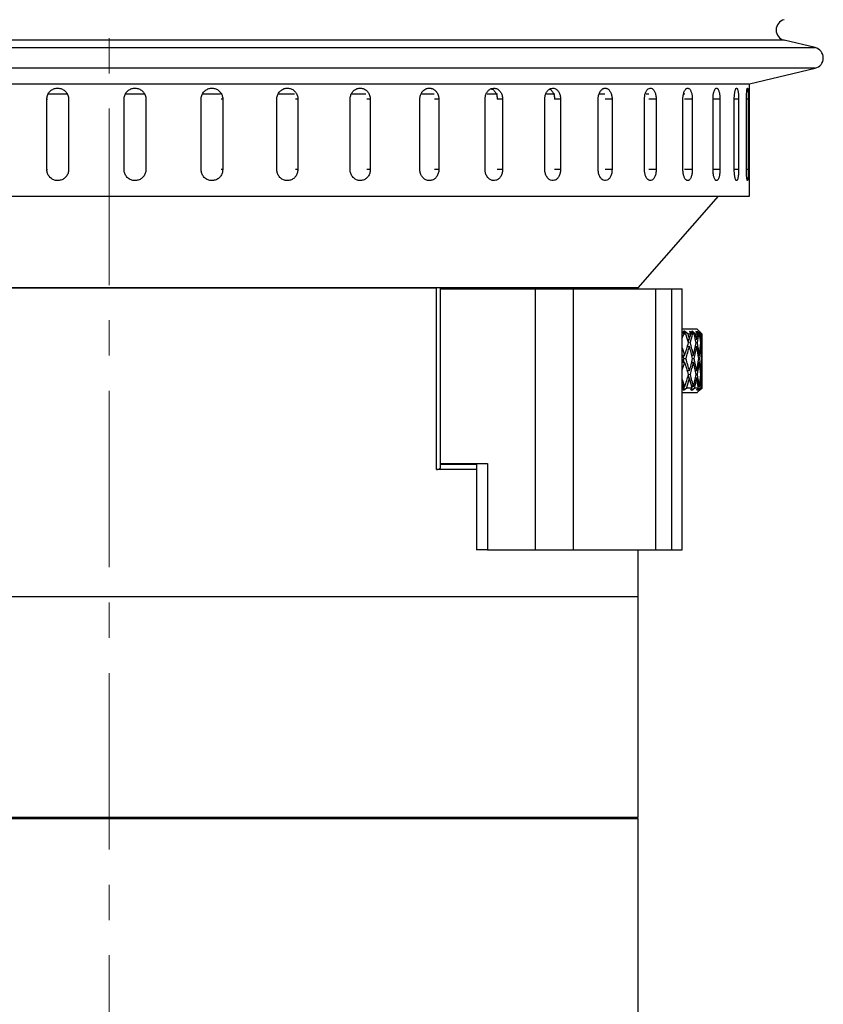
# Model space of a CAD drawing. Header units: inches. Extents: x 2.6 to 39.6, y 3.9 to 32.3.
# Tile 21 of 74: x 4.9 to 7.2, y 19.7 to 22.5. Entities that reach past the tile are written whole.
import ezdxf

# ---------------------------------------------------------------- set-up
doc = ezdxf.new("R2010")
doc.units = ezdxf.units.IN
doc.header["$MEASUREMENT"] = 0
doc.linetypes.add('CENTERX2', pattern=[0.8, 0.5, -0.1, 0.1, -0.1])

msp = doc.modelspace()

# ---------------------------------------------------------------- linework, layer by layer
at = {"color": 7, "linetype": 'CENTERX2', "lineweight": 18}
msp.add_line((5.1342, 11.3108), (5.1342, 24.8794), dxfattribs=at)
at = {"color": 7, "linetype": 'Continuous', "lineweight": 25}
for p, q in [((3.1325, 22.3837), (6.8005, 22.3837)), ((7.0482, 22.4045), (3.2203, 22.4045)), ((6.8005, 22.3837), (7.1359, 22.3837)), ((7.1359, 22.3837), (7.0482, 22.4045)), ((7.1359, 22.3253), (3.7244, 22.3253)), ((6.9497, 22.2812), (7.1359, 22.3253)), ((3.8068, 22.2808), (6.644, 22.2808)), ((6.644, 22.2808), (6.948, 22.2808)), ((6.9497, 21.9628), (6.9497, 22.2812)), ((5.0156, 22.2516), (4.9626, 22.2516)), ((5.2344, 22.2516), (5.1804, 22.2516)), ((5.4499, 22.2516), (5.3988, 22.2516)), ((5.6599, 22.2516), (5.6131, 22.2516)), ((5.8622, 22.2516), (5.8222, 22.2516)), ((6.0558, 22.2516), (6.0206, 22.2516)), ((6.2352, 22.2516), (6.206, 22.2516)), ((6.3976, 22.2516), (6.3742, 22.2516)), ((6.5395, 22.2516), (6.5236, 22.2516)), ((6.6645, 22.2516), (6.6569, 22.2516)), ((6.7668, 22.2516), (6.7638, 22.2516)), ((4.9574, 22.0378), (4.9574, 22.2378)), ((4.9574, 22.2378), (4.9594, 22.2378)), ((5.0192, 22.2378), (5.0192, 22.0378)), ((5.1765, 22.0378), (5.1765, 22.2378)), ((5.2385, 22.2378), (5.2375, 22.2378)), ((5.2385, 22.2378), (5.2385, 22.0378)), ((5.395, 22.0378), (5.395, 22.2378)), ((5.4562, 22.2378), (5.4522, 22.2378)), ((5.4562, 22.2378), (5.4562, 22.0378)), ((5.6097, 22.0378), (5.6097, 22.2378)), ((5.6692, 22.2378), (5.6623, 22.2378)), ((5.6692, 22.2378), (5.6692, 22.0378)), ((5.8174, 22.0378), (5.8174, 22.2378)), ((5.8744, 22.2378), (5.8647, 22.2378)), ((5.8744, 22.2378), (5.8744, 22.0378)), ((6.0152, 22.0378), (6.0152, 22.2378)), ((6.0688, 22.2378), (6.0564, 22.2378)), ((6.0688, 22.2378), (6.0688, 22.0378)), ((6.2001, 22.0378), (6.2001, 22.2378)), ((6.2496, 22.2378), (6.2347, 22.2378)), ((6.2496, 22.2378), (6.2496, 22.0378)), ((6.3695, 22.0378), (6.3695, 22.2378)), ((6.4142, 22.2378), (6.397, 22.2378)), ((6.4142, 22.2378), (6.4142, 22.0378)), ((6.5208, 22.0378), (6.5208, 22.2378)), ((6.56, 22.2378), (6.5408, 22.2378)), ((6.56, 22.2378), (6.56, 22.0378)), ((6.652, 22.0378), (6.652, 22.2378)), ((6.6851, 22.2378), (6.6641, 22.2378)), ((6.6851, 22.2378), (6.6851, 22.0378)), ((6.761, 22.0378), (6.761, 22.2378)), ((6.7876, 22.2378), (6.7651, 22.2378)), ((6.7876, 22.2378), (6.7876, 22.0378)), ((6.8463, 22.0378), (6.8463, 22.2378)), ((6.8659, 22.2378), (6.8463, 22.2378)), ((6.8659, 22.2378), (6.8659, 22.0378)), ((6.9066, 22.0378), (6.9066, 22.2378)), ((6.919, 22.2378), (6.9066, 22.2378)), ((6.919, 22.2378), (6.919, 22.0378)), ((6.9411, 22.0378), (6.9411, 22.2378)), ((6.9461, 22.2378), (6.9411, 22.2378)), ((6.9461, 22.2378), (6.9461, 22.0378)), ((4.9574, 22.0378), (4.9594, 22.0378)), ((5.2385, 22.0378), (5.2375, 22.0378)), ((5.4562, 22.0378), (5.4522, 22.0378)), ((5.6692, 22.0378), (5.6623, 22.0378)), ((5.8744, 22.0378), (5.8647, 22.0378)), ((6.0688, 22.0378), (6.0564, 22.0378)), ((6.2496, 22.0378), (6.2347, 22.0378)), ((6.4142, 22.0378), (6.397, 22.0378)), ((6.56, 22.0378), (6.5408, 22.0378)), ((6.6851, 22.0378), (6.6641, 22.0378)), ((6.7876, 22.0378), (6.7651, 22.0378)), ((6.8659, 22.0378), (6.8463, 22.0378)), ((6.919, 22.0378), (6.9066, 22.0378)), ((6.9461, 22.0378), (6.9411, 22.0378)), ((3.7554, 21.9628), (6.9497, 21.9628)), ((6.6342, 21.7028), (6.8623, 21.9628)), ((6.6342, 21.7028), (3.6342, 21.7028)), ((4.3058, 21.7028), (6.0621, 21.7028)), ((6.0621, 21.1878), (6.0621, 21.7028)), ((6.0736, 21.1943), (6.0736, 21.7028)), ((6.0736, 21.6998), (6.3427, 21.6998)), ((6.3427, 20.9598), (6.3427, 21.6998)), ((6.3427, 21.6998), (6.451, 21.6998)), ((6.3858, 21.6998), (6.3888, 21.7028)), ((6.451, 20.9598), (6.451, 21.6998)), ((6.451, 21.6998), (6.6842, 21.6998)), ((6.6842, 20.9598), (6.6842, 21.6998)), ((6.6842, 21.6998), (6.7292, 21.6998)), ((6.7292, 20.9598), (6.7292, 21.6998)), ((6.7292, 21.6998), (6.7592, 21.6998)), ((6.7592, 20.9598), (6.7592, 21.6998)), ((6.7592, 21.5868), (6.8007, 21.5868)), ((6.7611, 21.5768), (6.7592, 21.5773)), ((6.7592, 21.572), (6.7611, 21.5768)), ((6.7632, 21.5718), (6.7611, 21.5768)), ((6.7656, 21.58), (6.7612, 21.5786)), ((6.7612, 21.5786), (6.7695, 21.5718)), ((6.7755, 21.5718), (6.7656, 21.58)), ((6.7671, 21.5738), (6.7656, 21.58)), ((6.7855, 21.5768), (6.7796, 21.5786)), ((6.7796, 21.5786), (6.7835, 21.5718)), ((6.7819, 21.5655), (6.7855, 21.5768)), ((6.7877, 21.58), (6.785, 21.5786)), ((6.785, 21.5786), (6.7931, 21.5718)), ((6.7885, 21.5718), (6.7855, 21.5768)), ((6.7973, 21.5718), (6.7877, 21.58)), ((6.7883, 21.5758), (6.7877, 21.58)), ((6.8019, 21.5768), (6.7976, 21.5786)), ((6.7976, 21.5786), (6.8027, 21.5718)), ((6.8157, 21.5718), (6.8007, 21.5868)), ((6.8018, 21.58), (6.8009, 21.5786)), ((6.8009, 21.5786), (6.8086, 21.5718)), ((6.8012, 21.5738), (6.8019, 21.5768)), ((6.8108, 21.5718), (6.8018, 21.58)), ((6.8019, 21.5777), (6.8018, 21.58)), ((6.8058, 21.5718), (6.8019, 21.5768)), ((6.8099, 21.5768), (6.8073, 21.5786)), ((6.8073, 21.5786), (6.8134, 21.5718)), ((6.8157, 21.5718), (6.8075, 21.58)), ((6.8075, 21.58), (6.8084, 21.5786)), ((6.8084, 21.5786), (6.8154, 21.5718)), ((6.8098, 21.5758), (6.8099, 21.5768)), ((6.8146, 21.5718), (6.8099, 21.5768)), ((6.7695, 21.5718), (6.7632, 21.5718)), ((6.7742, 21.5562), (6.7796, 21.5571)), ((6.7835, 21.5718), (6.7755, 21.5718)), ((6.7764, 21.5486), (6.7791, 21.557)), ((6.7823, 21.5471), (6.7765, 21.5461)), ((6.7931, 21.5718), (6.7885, 21.5718)), ((6.7964, 21.5565), (6.8001, 21.5571)), ((6.7967, 21.5548), (6.7971, 21.5566)), ((6.8027, 21.5718), (6.7973, 21.5718)), ((6.8019, 21.5471), (6.7981, 21.5465)), ((6.8086, 21.5718), (6.8058, 21.5718)), ((6.8103, 21.5568), (6.8122, 21.5571)), ((6.8134, 21.5718), (6.8108, 21.5718)), ((6.8131, 21.5471), (6.8113, 21.5468)), ((6.8154, 21.5718), (6.8146, 21.5718)), ((6.7736, 21.5361), (6.7796, 21.5371)), ((6.776, 21.5365), (6.775, 21.5407)), ((6.7961, 21.5365), (6.8001, 21.5371)), ((6.8103, 21.5368), (6.8122, 21.5371)), ((6.8157, 21.4771), (6.8157, 21.5271)), ((6.7599, 21.5121), (6.7664, 21.5121)), ((6.7599, 21.4921), (6.7664, 21.4921)), ((6.7623, 21.5049), (6.7646, 21.5121)), ((6.7646, 21.4921), (6.7623, 21.4993)), ((6.7632, 21.5021), (6.7694, 21.5021)), ((6.7861, 21.5121), (6.7908, 21.5121)), ((6.7861, 21.4921), (6.7908, 21.4921)), ((6.7863, 21.5112), (6.7865, 21.5121)), ((6.7865, 21.4921), (6.7863, 21.493)), ((6.7885, 21.5021), (6.7931, 21.5021)), ((6.8043, 21.5121), (6.8072, 21.5121)), ((6.8043, 21.4921), (6.8072, 21.4921)), ((6.8058, 21.5021), (6.8085, 21.5021)), ((6.8141, 21.5121), (6.8151, 21.5121)), ((6.8141, 21.4921), (6.8151, 21.4921)), ((6.8146, 21.5021), (6.8154, 21.5021)), ((6.7796, 21.4671), (6.7736, 21.4681)), ((6.775, 21.4635), (6.776, 21.4677)), ((6.8001, 21.4671), (6.7961, 21.4677)), ((6.8122, 21.4671), (6.8103, 21.4674)), ((6.7796, 21.4471), (6.7742, 21.448)), ((6.7791, 21.4471), (6.7764, 21.4556)), ((6.7765, 21.4581), (6.7823, 21.4571)), ((6.7867, 21.4237), (6.7819, 21.4386)), ((6.8001, 21.4471), (6.7964, 21.4476)), ((6.7971, 21.4475), (6.7967, 21.4494)), ((6.7981, 21.4577), (6.8019, 21.4571)), ((6.8122, 21.4471), (6.8103, 21.4474)), ((6.8113, 21.4574), (6.8131, 21.4571)), ((6.8157, 21.4198), (6.8157, 21.4371)), ((6.7626, 21.4237), (6.7592, 21.4321)), ((6.7626, 21.4237), (6.7592, 21.4158)), ((6.7607, 21.4198), (6.7592, 21.4162)), ((6.7664, 21.4224), (6.7626, 21.4237)), ((6.7629, 21.4125), (6.7653, 21.4228)), ((6.7629, 21.4125), (6.7718, 21.4198)), ((6.7718, 21.4198), (6.7867, 21.4198)), ((6.7867, 21.4198), (6.7833, 21.4141)), ((6.7833, 21.4141), (6.7834, 21.4142)), ((6.7835, 21.4145), (6.7834, 21.4142)), ((6.7834, 21.4142), (6.7834, 21.4141)), ((6.7834, 21.4141), (6.786, 21.4125)), ((6.786, 21.4125), (6.7876, 21.4234)), ((6.786, 21.4125), (6.7947, 21.4198)), ((6.7867, 21.4237), (6.7861, 21.4221)), ((6.7909, 21.4224), (6.7867, 21.4237)), ((6.7947, 21.4198), (6.8047, 21.4198)), ((6.8047, 21.4198), (6.8003, 21.4141)), ((6.8003, 21.4141), (6.8004, 21.4142)), ((6.8004, 21.4143), (6.8004, 21.4142)), ((6.8004, 21.4142), (6.8004, 21.4141)), ((6.8004, 21.4141), (6.8013, 21.4125)), ((6.8007, 21.4048), (6.8157, 21.4198)), ((6.8013, 21.4125), (6.8095, 21.4198)), ((6.8013, 21.4125), (6.8014, 21.4155)), ((6.8073, 21.4224), (6.8042, 21.4233)), ((6.8081, 21.4125), (6.8156, 21.4198)), ((6.809, 21.4141), (6.8081, 21.4125)), ((6.8142, 21.4198), (6.809, 21.4141)), ((6.809, 21.4141), (6.809, 21.4142)), ((6.809, 21.4142), (6.809, 21.4141)), ((6.8095, 21.4198), (6.8142, 21.4198)), ((6.8151, 21.4224), (6.8141, 21.4227)), ((6.8156, 21.4198), (6.8157, 21.4198)), ((6.8007, 21.4048), (6.7592, 21.4048)), ((6.1761, 21.1878), (6.0621, 21.1878)), ((6.0736, 21.2048), (6.2073, 21.2048)), ((6.0736, 21.2028), (6.1761, 21.2028)), ((6.1761, 21.2048), (6.1761, 20.9598)), ((6.2073, 21.2048), (6.2073, 20.9598)), ((6.2073, 20.9598), (6.1761, 20.9598)), ((6.2073, 20.9598), (6.3427, 20.9598)), ((6.3427, 20.9598), (6.451, 20.9598)), ((6.451, 20.9598), (6.6842, 20.9598)), ((6.6342, 20.8278), (6.6342, 20.9598)), ((6.6842, 20.9598), (6.7292, 20.9598)), ((6.7292, 20.9598), (6.7592, 20.9598)), ((4.7617, 20.8278), (6.6342, 20.8278)), ((6.6342, 20.2028), (6.6342, 20.8278)), ((6.6342, 20.1978), (4.2323, 20.1978)), ((4.7617, 20.2028), (6.6342, 20.2028)), ((6.6342, 20.1978), (6.6292, 20.2028)), ((6.6342, 19.2078), (6.6342, 20.1978))]:
    msp.add_line(p, q, dxfattribs=at)
for centre, start, end in [((7.0551, 22.4337), 103.3212, 256.6788), ((7.129, 22.3545), 283.3212, 76.6788)]:
    msp.add_arc(centre, 0.03, start, end, dxfattribs=at)
for centre, major_axis, ratio, start_param, end_param in [((6.5092, 21.4821), (0.2452, 0.5238), 0.351168, 5.022522, 5.045154), ((6.5092, 21.5021), (0.2121, 0.5232), 0.422924, 4.900985, 4.967055), ((6.5092, 21.5021), (-0.1679, 0.5245), 0.488877, 4.642041, 4.688901), ((6.5092, 21.5221), (-0.1679, 0.5245), 0.488877, 4.623135, 4.650984), ((6.5092, 21.5021), (0.2121, 0.5232), 0.422924, 4.985961, 5.013915), ((6.5092, 21.4821), (0.2121, 0.5232), 0.422924, 5.004874, 5.052024), ((6.5092, 21.5221), (-0.1679, 0.5245), 0.488877, 4.538295, 4.604222), ((6.5092, 21.5021), (0.1679, 0.5245), 0.488877, 4.886483, 4.952553), ((6.5092, 21.5021), (-0.1101, 0.5275), 0.542256, 4.6846, 4.731461), ((6.5092, 21.5221), (-0.1101, 0.5275), 0.542256, 4.665694, 4.693544), ((6.5092, 21.5021), (0.1679, 0.5245), 0.488877, 4.971459, 4.999413), ((6.5092, 21.4821), (0.1679, 0.5245), 0.488877, 4.990372, 5.037522), ((6.5092, 21.5221), (-0.1101, 0.5275), 0.542256, 4.580854, 4.646781), ((6.5092, 21.5021), (0.1101, 0.5275), 0.542256, 4.843924, 4.909993), ((6.5092, 21.5021), (-0.0387, 0.5304), 0.57322, 4.755446, 4.802307), ((6.5092, 21.5221), (-0.0387, 0.5304), 0.57322, 4.73654, 4.76439), ((6.5092, 21.5021), (0.1101, 0.5275), 0.542256, 4.9289, 4.956854), ((6.5092, 21.4821), (0.1101, 0.5275), 0.542256, 4.947812, 4.994962), ((6.5092, 21.5221), (-0.0387, 0.5304), 0.57322, 4.6517, 4.717627), ((6.5092, 21.5021), (0.0387, 0.5304), 0.57322, 4.773077, 4.839147), ((6.5092, 21.5021), (0.0387, 0.5304), 0.57322, 4.839147, 4.886008), ((6.5092, 21.5221), (0.0387, 0.5304), 0.57322, 4.820241, 4.848091), ((6.5092, 21.5221), (-0.2121, 0.5232), 0.422924, 4.523793, 4.565201), ((6.5092, 21.4821), (0.2121, 0.5232), 0.422924, 4.91983, 4.985961), ((6.5092, 21.5021), (-0.1679, 0.5245), 0.488877, 4.557133, 4.623135), ((6.5092, 21.4821), (0.1679, 0.5245), 0.488877, 4.905328, 4.971459), ((6.5092, 21.5021), (-0.1101, 0.5275), 0.542256, 4.599692, 4.665694), ((6.5092, 21.4821), (0.1101, 0.5275), 0.542256, 4.862768, 4.9289), ((6.5092, 21.5021), (-0.0387, 0.5304), 0.57322, 4.670538, 4.73654), ((6.5092, 21.4821), (0.0387, 0.5304), 0.57322, 4.791922, 4.858054), ((6.5092, 21.4821), (0.2121, 0.5232), 0.422924, 4.859577, 4.900985), ((6.5092, 21.5021), (-0.2121, 0.5232), 0.422924, 4.542631, 4.561469), ((6.5092, 21.5021), (0.2121, 0.5232), 0.422924, 4.863309, 4.882147), ((6.5092, 21.5021), (-0.2121, 0.5232), 0.422924, 4.457723, 4.523793), ((6.5092, 21.5221), (-0.2121, 0.5232), 0.422924, 4.438817, 4.504948), ((6.5092, 21.5021), (0.1679, 0.5245), 0.488877, 4.801643, 4.867645), ((6.5092, 21.4821), (0.1679, 0.5245), 0.488877, 4.820556, 4.886483), ((6.5092, 21.5021), (-0.1679, 0.5245), 0.488877, 4.472225, 4.538295), ((6.5092, 21.5221), (-0.1679, 0.5245), 0.488877, 4.453319, 4.51945), ((6.5092, 21.5021), (0.1101, 0.5275), 0.542256, 4.759084, 4.825086), ((6.5092, 21.4821), (0.1101, 0.5275), 0.542256, 4.777997, 4.843924), ((6.5092, 21.5021), (-0.1101, 0.5275), 0.542256, 4.514784, 4.580854), ((6.5092, 21.5221), (-0.1101, 0.5275), 0.542256, 4.495878, 4.56201), ((6.5092, 21.5021), (0.0387, 0.5304), 0.57322, 4.688238, 4.754239), ((6.5092, 21.4821), (0.0387, 0.5304), 0.57322, 4.707151, 4.773077), ((6.5092, 21.5021), (-0.0387, 0.5304), 0.57322, 4.585631, 4.6517), ((6.5092, 21.5221), (-0.0387, 0.5304), 0.57322, 4.566724, 4.632856), ((6.5092, 21.5221), (-0.2452, 0.5238), 0.351168, 4.360572, 4.402256), ((6.5092, 21.5021), (0.1679, 0.5245), 0.488877, 4.716942, 4.782737), ((6.5092, 21.4821), (0.1679, 0.5245), 0.488877, 4.750115, 4.801643), ((6.5092, 21.5021), (-0.2121, 0.5232), 0.422924, 4.387071, 4.438817), ((6.5092, 21.5221), (-0.2121, 0.5232), 0.422924, 4.353702, 4.419904), ((6.5092, 21.5021), (0.1101, 0.5275), 0.542256, 4.674383, 4.740178), ((6.5092, 21.4821), (0.1101, 0.5275), 0.542256, 4.707556, 4.759084), ((6.5092, 21.5021), (-0.1679, 0.5245), 0.488877, 4.401573, 4.453319), ((6.5092, 21.5221), (-0.1679, 0.5245), 0.488877, 4.368204, 4.434406), ((6.5092, 21.5021), (0.0387, 0.5304), 0.57322, 4.603537, 4.669332), ((6.5092, 21.4821), (0.0387, 0.5304), 0.57322, 4.63671, 4.688238), ((6.5092, 21.5021), (-0.1101, 0.5275), 0.542256, 4.444132, 4.495878), ((6.5092, 21.5221), (-0.1101, 0.5275), 0.542256, 4.410764, 4.476965), ((6.5092, 21.5021), (-0.0387, 0.5304), 0.57322, 4.519836, 4.585631), ((6.5092, 21.4821), (-0.0387, 0.5304), 0.57322, 4.553009, 4.604537)]:
    msp.add_ellipse(centre, major_axis=major_axis, ratio=ratio, start_param=start_param, end_param=end_param, dxfattribs=at)
for points, knots in [([(4.9574, 22.2378), (4.9578, 22.2413), (4.9585, 22.2483), (4.9638, 22.2576), (4.9716, 22.2646), (4.9814, 22.2687), (4.992, 22.2692), (5.0021, 22.2662), (5.0107, 22.26), (5.0168, 22.2514), (5.0191, 22.2435), (5.0192, 22.2389), (5.0192, 22.2378)], [0, 0, 0, 0, 0.107362, 0.214723, 0.322094, 0.429472, 0.536839, 0.644195, 0.751556, 0.858932, 0.966307, 1, 1, 1, 1]), ([(5.1765, 22.2378), (5.1769, 22.2413), (5.1776, 22.2483), (5.1829, 22.2576), (5.1908, 22.2646), (5.2006, 22.2687), (5.2112, 22.2692), (5.2213, 22.2662), (5.23, 22.26), (5.236, 22.2514), (5.2383, 22.2435), (5.2384, 22.2389), (5.2385, 22.2378)], [0, 0, 0, 0, 0.1073618, 0.2147232, 0.3220944, 0.429472, 0.536839, 0.6441948, 0.7515565, 0.8589318, 0.9663073, 1, 1, 1, 1]), ([(5.395, 22.2378), (5.3951, 22.2395), (5.3952, 22.243), (5.3966, 22.2481), (5.3987, 22.2529), (5.4016, 22.2572), (5.4052, 22.2611), (5.4093, 22.2642), (5.4139, 22.2666), (5.4188, 22.2682), (5.424, 22.2689), (5.4291, 22.2688), (5.4342, 22.2677), (5.439, 22.2659), (5.4435, 22.2632), (5.4474, 22.2598), (5.4508, 22.2557), (5.4534, 22.2512), (5.4552, 22.2463), (5.4561, 22.2418), (5.4562, 22.2389), (5.4562, 22.2378)], [0, 0, 0, 0, 0.05292, 0.107375, 0.160295, 0.214749, 0.267674, 0.322133, 0.375061, 0.429523, 0.482446, 0.536903, 0.58982, 0.644272, 0.697192, 0.751646, 0.804573, 0.859035, 0.911961, 0.966423, 1, 1, 1, 1]), ([(5.6097, 22.2378), (5.6097, 22.2395), (5.6099, 22.243), (5.6112, 22.2481), (5.6133, 22.2529), (5.6161, 22.2572), (5.6196, 22.2611), (5.6236, 22.2642), (5.6281, 22.2666), (5.6329, 22.2682), (5.6379, 22.2689), (5.6429, 22.2688), (5.6479, 22.2677), (5.6526, 22.2659), (5.6569, 22.2632), (5.6607, 22.2598), (5.6639, 22.2557), (5.6665, 22.2512), (5.6682, 22.2463), (5.6691, 22.2418), (5.6692, 22.2389), (5.6692, 22.2378)], [0, 0, 0, 0, 0.05292, 0.107375, 0.160295, 0.214749, 0.267674, 0.322133, 0.375061, 0.429523, 0.482446, 0.536903, 0.58982, 0.644272, 0.697192, 0.751646, 0.804573, 0.859035, 0.911961, 0.966423, 1, 1, 1, 1]), ([(5.8174, 22.2378), (5.8177, 22.2413), (5.8183, 22.2483), (5.8233, 22.2576), (5.8306, 22.2646), (5.8396, 22.2687), (5.8494, 22.2692), (5.8587, 22.2662), (5.8666, 22.26), (5.8722, 22.2514), (5.8743, 22.2435), (5.8744, 22.2389), (5.8744, 22.2378)], [0, 0, 0, 0, 0.107362, 0.214723, 0.322094, 0.429472, 0.536839, 0.644195, 0.751556, 0.858932, 0.966307, 1, 1, 1, 1]), ([(6.0152, 22.2378), (6.0152, 22.2387), (6.0152, 22.2404), (6.0155, 22.243), (6.016, 22.2456), (6.0166, 22.2481), (6.0178, 22.2513), (6.0193, 22.2544), (6.021, 22.2572), (6.023, 22.2598), (6.0253, 22.2622), (6.0278, 22.2641), (6.0298, 22.2654), (6.0319, 22.2665), (6.034, 22.2674), (6.0362, 22.2681), (6.0392, 22.2687), (6.0422, 22.2689), (6.0452, 22.2687), (6.0482, 22.2681), (6.0511, 22.2671), (6.0539, 22.2657), (6.0565, 22.2641), (6.059, 22.2621), (6.0612, 22.2597), (6.0632, 22.2571), (6.0649, 22.2542), (6.0663, 22.2512), (6.0675, 22.2479), (6.0683, 22.2446), (6.0687, 22.2417), (6.0688, 22.24), (6.0688, 22.2389), (6.0688, 22.2381), (6.0688, 22.2378)], [0, 0, 0, 0, 0.026377, 0.052937, 0.080075, 0.107412, 0.133789, 0.187439, 0.214776, 0.241156, 0.294811, 0.32215, 0.348531, 0.375095, 0.402237, 0.429579, 0.455957, 0.50961, 0.536949, 0.563324, 0.616971, 0.644307, 0.670684, 0.724334, 0.751671, 0.778052, 0.831709, 0.85905, 0.88543, 0.939087, 0.966428, 0.974807, 0.991592, 1, 1, 1, 1]), ([(6.2001, 22.2378), (6.2004, 22.2413), (6.2009, 22.2483), (6.2052, 22.2576), (6.2116, 22.2646), (6.2195, 22.2687), (6.2279, 22.2692), (6.2361, 22.2662), (6.2429, 22.26), (6.2477, 22.2514), (6.2495, 22.2435), (6.2496, 22.2389), (6.2496, 22.2378)], [0, 0, 0, 0, 0.107362, 0.214723, 0.322094, 0.429472, 0.536839, 0.644195, 0.751556, 0.858932, 0.966307, 1, 1, 1, 1]), ([(6.2174, 22.267), (6.2186, 22.2666), (6.2224, 22.2654), (6.2278, 22.2599), (6.2327, 22.2514), (6.2345, 22.2435), (6.2346, 22.2389), (6.2346, 22.2378)], [0, 0, 0, 0, 0.115047, 0.382073, 0.649135, 0.916197, 1, 1, 1, 1]), ([(6.3695, 22.2378), (6.3697, 22.2413), (6.3702, 22.2483), (6.3741, 22.2576), (6.3799, 22.2646), (6.387, 22.2687), (6.3946, 22.2692), (6.4019, 22.2662), (6.4081, 22.26), (6.4124, 22.2514), (6.414, 22.2435), (6.4141, 22.2389), (6.4142, 22.2378)], [0, 0, 0, 0, 0.107362, 0.214723, 0.322094, 0.429472, 0.536839, 0.644195, 0.751556, 0.858932, 0.966307, 1, 1, 1, 1]), ([(6.3835, 22.2661), (6.3838, 22.2659), (6.3865, 22.2649), (6.3907, 22.2598), (6.3951, 22.2514), (6.3967, 22.2435), (6.3968, 22.2389), (6.3968, 22.2378)], [0, 0, 0, 0, 0.036362, 0.327131, 0.617938, 0.908746, 1, 1, 1, 1]), ([(6.5208, 22.2378), (6.5209, 22.2395), (6.521, 22.243), (6.5219, 22.2481), (6.5232, 22.2529), (6.5251, 22.2572), (6.5274, 22.2611), (6.5301, 22.2642), (6.5331, 22.2666), (6.5363, 22.2682), (6.5396, 22.2689), (6.5429, 22.2688), (6.5461, 22.2677), (6.5492, 22.2659), (6.552, 22.2632), (6.5545, 22.2598), (6.5566, 22.2557), (6.5583, 22.2512), (6.5594, 22.2463), (6.56, 22.2418), (6.56, 22.2389), (6.56, 22.2378)], [0, 0, 0, 0, 0.05292, 0.107375, 0.160295, 0.214749, 0.267674, 0.322133, 0.375061, 0.429523, 0.482446, 0.536903, 0.58982, 0.644272, 0.697192, 0.751646, 0.804573, 0.859035, 0.911961, 0.966423, 1, 1, 1, 1]), ([(6.652, 22.2378), (6.6522, 22.2413), (6.6525, 22.2483), (6.6555, 22.2576), (6.6598, 22.2646), (6.6651, 22.2687), (6.6707, 22.2692), (6.6761, 22.2662), (6.6807, 22.26), (6.6838, 22.2514), (6.685, 22.2435), (6.6851, 22.2389), (6.6851, 22.2378)], [0, 0, 0, 0, 0.107362, 0.214723, 0.322094, 0.429472, 0.536839, 0.644195, 0.751556, 0.858932, 0.966307, 1, 1, 1, 1]), ([(6.761, 22.2378), (6.761, 22.2395), (6.7611, 22.243), (6.7617, 22.2481), (6.7627, 22.2529), (6.7639, 22.2572), (6.7655, 22.2611), (6.7674, 22.2642), (6.7694, 22.2666), (6.7716, 22.2682), (6.7738, 22.2689), (6.776, 22.2688), (6.7782, 22.2677), (6.7803, 22.2659), (6.7822, 22.2632), (6.7839, 22.2598), (6.7853, 22.2557), (6.7864, 22.2512), (6.7871, 22.2463), (6.7875, 22.2418), (6.7876, 22.2389), (6.7876, 22.2378)], [0, 0, 0, 0, 0.05292, 0.107375, 0.160295, 0.214749, 0.267674, 0.322133, 0.375061, 0.429523, 0.482446, 0.536903, 0.58982, 0.644272, 0.697192, 0.751646, 0.804573, 0.859035, 0.911961, 0.966423, 1, 1, 1, 1]), ([(6.8463, 22.2378), (6.8463, 22.2395), (6.8464, 22.243), (6.8468, 22.2481), (6.8475, 22.2529), (6.8485, 22.2572), (6.8497, 22.2611), (6.851, 22.2642), (6.8526, 22.2666), (6.8542, 22.2682), (6.8558, 22.2689), (6.8575, 22.2688), (6.8591, 22.2677), (6.8606, 22.2659), (6.862, 22.2632), (6.8632, 22.2598), (6.8643, 22.2557), (6.865, 22.2512), (6.8656, 22.2463), (6.8659, 22.2418), (6.8659, 22.2389), (6.8659, 22.2378)], [0, 0, 0, 0, 0.05292, 0.107375, 0.160295, 0.214749, 0.267674, 0.322133, 0.375061, 0.429523, 0.482446, 0.536903, 0.58982, 0.644272, 0.697192, 0.751646, 0.804573, 0.859035, 0.911961, 0.966423, 1, 1, 1, 1]), ([(6.9066, 22.2378), (6.9066, 22.2395), (6.9067, 22.243), (6.907, 22.2481), (6.9074, 22.2529), (6.908, 22.2572), (6.9088, 22.2611), (6.9097, 22.2642), (6.9107, 22.2666), (6.9117, 22.2682), (6.9127, 22.2689), (6.9138, 22.2688), (6.9148, 22.2677), (6.9157, 22.2659), (6.9166, 22.2632), (6.9174, 22.2598), (6.918, 22.2557), (6.9185, 22.2512), (6.9188, 22.2463), (6.919, 22.2418), (6.919, 22.2389), (6.919, 22.2378)], [0, 0, 0, 0, 0.05292, 0.107375, 0.160295, 0.214749, 0.267674, 0.322133, 0.375061, 0.429523, 0.482446, 0.536903, 0.58982, 0.644272, 0.697192, 0.751646, 0.804573, 0.859035, 0.911961, 0.966423, 1, 1, 1, 1]), ([(6.9411, 22.2378), (6.9411, 22.2413), (6.9412, 22.2483), (6.9417, 22.2576), (6.9424, 22.2646), (6.9433, 22.2687), (6.9442, 22.2692), (6.9449, 22.2662), (6.9455, 22.26), (6.9459, 22.2514), (6.9461, 22.2435), (6.9461, 22.2389), (6.9461, 22.2378)], [0, 0, 0, 0, 0.107362, 0.214723, 0.322094, 0.429472, 0.536839, 0.644195, 0.751556, 0.858932, 0.966307, 1, 1, 1, 1]), ([(5.0192, 22.0378), (5.0189, 22.0343), (5.0182, 22.0274), (5.0129, 22.0181), (5.005, 22.011), (4.9952, 22.007), (4.9847, 22.0064), (4.9745, 22.0094), (4.9659, 22.0156), (4.9599, 22.0243), (4.9576, 22.0322), (4.9575, 22.0367), (4.9574, 22.0378)], [0, 0, 0, 0, 0.107362, 0.214723, 0.322094, 0.429472, 0.536839, 0.644195, 0.751556, 0.858932, 0.966307, 1, 1, 1, 1]), ([(5.2385, 22.0378), (5.2381, 22.0343), (5.2374, 22.0274), (5.2321, 22.0181), (5.2243, 22.011), (5.2144, 22.007), (5.2039, 22.0064), (5.1937, 22.0094), (5.1851, 22.0156), (5.179, 22.0243), (5.1767, 22.0322), (5.1766, 22.0367), (5.1765, 22.0378)], [0, 0, 0, 0, 0.107362, 0.214723, 0.322094, 0.429472, 0.536839, 0.644195, 0.751556, 0.858932, 0.966307, 1, 1, 1, 1]), ([(5.4562, 22.0378), (5.4559, 22.0343), (5.4552, 22.0274), (5.4499, 22.0181), (5.4422, 22.011), (5.4325, 22.007), (5.422, 22.0064), (5.412, 22.0094), (5.4034, 22.0156), (5.3974, 22.0243), (5.3952, 22.0322), (5.395, 22.0367), (5.395, 22.0378)], [0, 0, 0, 0, 0.1073618, 0.2147232, 0.3220944, 0.429472, 0.536839, 0.6441948, 0.7515565, 0.8589318, 0.9663073, 1, 1, 1, 1]), ([(5.6692, 22.0378), (5.6689, 22.0343), (5.6682, 22.0274), (5.6631, 22.0181), (5.6556, 22.011), (5.6462, 22.007), (5.636, 22.0064), (5.6262, 22.0094), (5.6179, 22.0156), (5.612, 22.0243), (5.6098, 22.0322), (5.6097, 22.0367), (5.6097, 22.0378)], [0, 0, 0, 0, 0.107362, 0.214723, 0.322094, 0.429472, 0.536839, 0.644195, 0.751556, 0.858932, 0.966307, 1, 1, 1, 1]), ([(5.8744, 22.0378), (5.8741, 22.0343), (5.8735, 22.0274), (5.8686, 22.0181), (5.8614, 22.011), (5.8524, 22.007), (5.8426, 22.0064), (5.8333, 22.0094), (5.8253, 22.0156), (5.8197, 22.0243), (5.8176, 22.0322), (5.8174, 22.0367), (5.8174, 22.0378)], [0, 0, 0, 0, 0.107362, 0.214723, 0.322094, 0.429472, 0.536839, 0.644195, 0.751556, 0.858932, 0.966307, 1, 1, 1, 1]), ([(6.0688, 22.0378), (6.0688, 22.0361), (6.0686, 22.0326), (6.0675, 22.0276), (6.0656, 22.0228), (6.0631, 22.0184), (6.06, 22.0146), (6.0564, 22.0114), (6.0524, 22.009), (6.0481, 22.0075), (6.0436, 22.0067), (6.0391, 22.0069), (6.0346, 22.0079), (6.0303, 22.0098), (6.0264, 22.0125), (6.0229, 22.0159), (6.02, 22.0199), (6.0177, 22.0244), (6.016, 22.0294), (6.0154, 22.0333), (6.0152, 22.0362), (6.0152, 22.0373), (6.0152, 22.0378)], [0, 0, 0, 0, 0.052919, 0.107373, 0.160293, 0.214746, 0.26767, 0.322129, 0.375056, 0.429518, 0.48244, 0.536897, 0.589814, 0.644264, 0.697184, 0.751638, 0.804564, 0.859025, 0.91195, 0.966412, 0.983183, 1, 1, 1, 1]), ([(6.2496, 22.0378), (6.2494, 22.0343), (6.2488, 22.0274), (6.2446, 22.0181), (6.2384, 22.011), (6.2306, 22.007), (6.2221, 22.0064), (6.2139, 22.0094), (6.207, 22.0156), (6.2021, 22.0243), (6.2002, 22.0322), (6.2001, 22.0367), (6.2001, 22.0378)], [0, 0, 0, 0, 0.107362, 0.214723, 0.322094, 0.429472, 0.536839, 0.644195, 0.751556, 0.858932, 0.966307, 1, 1, 1, 1]), ([(6.4142, 22.0378), (6.4139, 22.0343), (6.4134, 22.0274), (6.4096, 22.0181), (6.404, 22.011), (6.397, 22.007), (6.3894, 22.0064), (6.382, 22.0094), (6.3757, 22.0156), (6.3713, 22.0243), (6.3696, 22.0322), (6.3695, 22.0367), (6.3695, 22.0378)], [0, 0, 0, 0, 0.107362, 0.214723, 0.322094, 0.429472, 0.536839, 0.644195, 0.751556, 0.858932, 0.966307, 1, 1, 1, 1]), ([(6.56, 22.0378), (6.5598, 22.0343), (6.5594, 22.0274), (6.5561, 22.0181), (6.5512, 22.011), (6.545, 22.007), (6.5383, 22.0064), (6.5319, 22.0094), (6.5263, 22.0156), (6.5224, 22.0243), (6.5209, 22.0322), (6.5209, 22.0367), (6.5208, 22.0378)], [0, 0, 0, 0, 0.107362, 0.214723, 0.322094, 0.429472, 0.536839, 0.644195, 0.751556, 0.858932, 0.966307, 1, 1, 1, 1]), ([(6.6851, 22.0378), (6.6849, 22.0343), (6.6846, 22.0274), (6.6818, 22.0181), (6.6777, 22.011), (6.6725, 22.007), (6.6668, 22.0064), (6.6613, 22.0094), (6.6566, 22.0156), (6.6533, 22.0243), (6.6521, 22.0322), (6.652, 22.0367), (6.652, 22.0378)], [0, 0, 0, 0, 0.107362, 0.214723, 0.322094, 0.429472, 0.536839, 0.644195, 0.751556, 0.858932, 0.966307, 1, 1, 1, 1]), ([(6.7876, 22.0378), (6.7875, 22.0361), (6.7875, 22.0326), (6.7869, 22.0276), (6.786, 22.0228), (6.7848, 22.0184), (6.7833, 22.0146), (6.7815, 22.0114), (6.7796, 22.009), (6.7775, 22.0075), (6.7752, 22.0067), (6.773, 22.0069), (6.7708, 22.0079), (6.7686, 22.0098), (6.7667, 22.0125), (6.7649, 22.0159), (6.7634, 22.0199), (6.7623, 22.0244), (6.7614, 22.0294), (6.761, 22.0339), (6.761, 22.0367), (6.761, 22.0378)], [0, 0, 0, 0, 0.05292, 0.107375, 0.160295, 0.214749, 0.267674, 0.322133, 0.375061, 0.429523, 0.482446, 0.536903, 0.58982, 0.644272, 0.697192, 0.751646, 0.804573, 0.859035, 0.911961, 0.966423, 1, 1, 1, 1]), ([(6.8659, 22.0378), (6.8659, 22.0361), (6.8658, 22.0326), (6.8654, 22.0276), (6.8648, 22.0228), (6.8639, 22.0184), (6.8628, 22.0146), (6.8615, 22.0114), (6.8601, 22.009), (6.8585, 22.0075), (6.8569, 22.0067), (6.8552, 22.0069), (6.8536, 22.0079), (6.852, 22.0098), (6.8505, 22.0125), (6.8492, 22.0159), (6.8481, 22.0199), (6.8472, 22.0244), (6.8466, 22.0294), (6.8463, 22.0339), (6.8463, 22.0367), (6.8463, 22.0378)], [0, 0, 0, 0, 0.05292, 0.107375, 0.160295, 0.214749, 0.267674, 0.322133, 0.375061, 0.429523, 0.482446, 0.536903, 0.58982, 0.644272, 0.697192, 0.751646, 0.804573, 0.859035, 0.911961, 0.966423, 1, 1, 1, 1]), ([(6.919, 22.0378), (6.919, 22.0361), (6.919, 22.0326), (6.9187, 22.0276), (6.9183, 22.0228), (6.9178, 22.0184), (6.9171, 22.0146), (6.9163, 22.0114), (6.9154, 22.009), (6.9144, 22.0075), (6.9134, 22.0067), (6.9124, 22.0069), (6.9113, 22.0079), (6.9103, 22.0098), (6.9094, 22.0125), (6.9085, 22.0159), (6.9078, 22.0199), (6.9072, 22.0244), (6.9068, 22.0294), (6.9066, 22.0339), (6.9066, 22.0367), (6.9066, 22.0378)], [0, 0, 0, 0, 0.05292, 0.107375, 0.160295, 0.214749, 0.267674, 0.322133, 0.375061, 0.429523, 0.482446, 0.536903, 0.58982, 0.644272, 0.697192, 0.751646, 0.804573, 0.859035, 0.911961, 0.966423, 1, 1, 1, 1]), ([(6.9461, 22.0378), (6.9461, 22.0343), (6.946, 22.0274), (6.9457, 22.0181), (6.9451, 22.011), (6.9444, 22.007), (6.9436, 22.0064), (6.9427, 22.0094), (6.9419, 22.0156), (6.9413, 22.0243), (6.9411, 22.0322), (6.9411, 22.0367), (6.9411, 22.0378)], [0, 0, 0, 0, 0.1073618, 0.2147232, 0.3220944, 0.429472, 0.536839, 0.6441948, 0.7515565, 0.8589318, 0.9663073, 1, 1, 1, 1]), ([(6.0621, 21.1878), (6.0644, 21.188), (6.0688, 21.1883), (6.0724, 21.1907), (6.074, 21.1929), (6.0735, 21.1943), (6.0735, 21.1943)], [0, 0, 0, 0, 0.325811, 0.650988, 0.99261, 1, 1, 1, 1])]:
    msp.add_open_spline(points, degree=3, knots=knots, dxfattribs=at)

doc.saveas('drawing.dxf')
